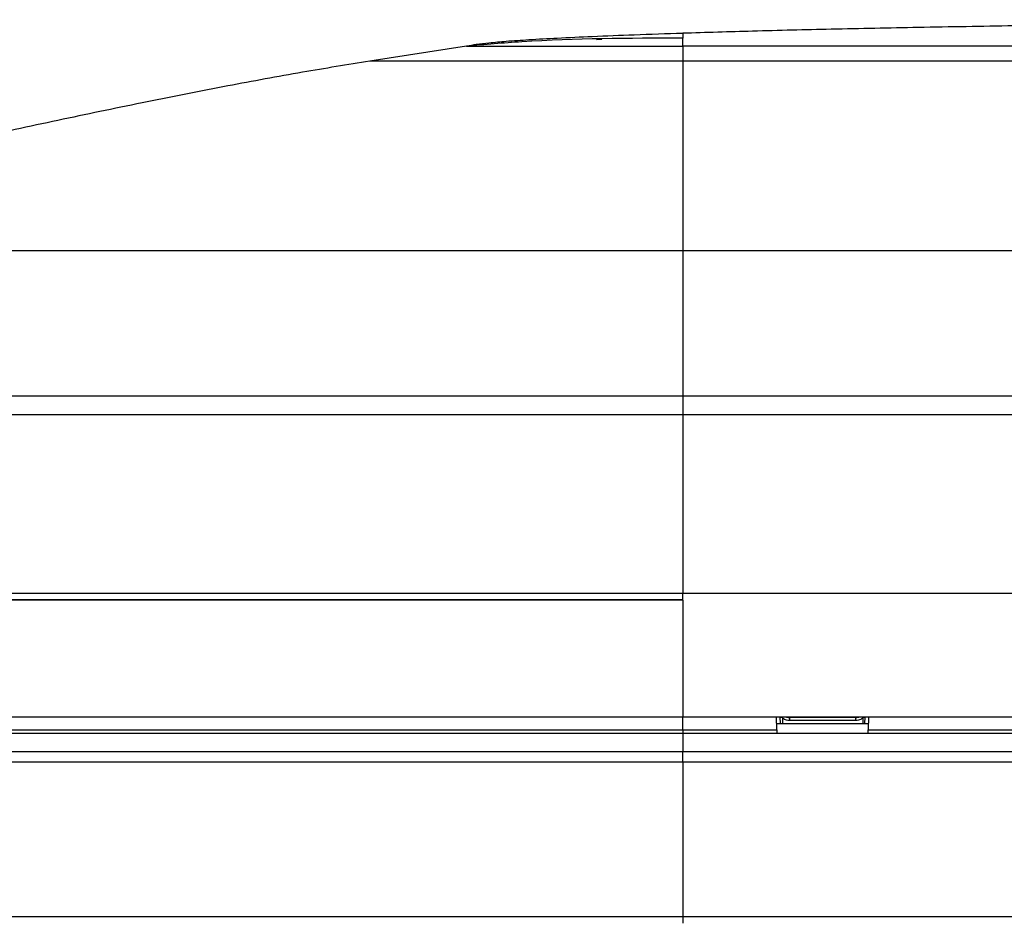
# Model space of a CAD drawing. Header units: millimetres. Extents: x 1141 to 9683, y 1625 to 6203.
# Tile 27 of 118: x 1295 to 1436, y 4050 to 4179. Entities that reach past the tile are written whole.
import ezdxf

# ---------------------------------------------------------------- set-up
doc = ezdxf.new("R2010")
doc.units = ezdxf.units.MM
doc.header["$LTSCALE"] = 25

msp = doc.modelspace()

# ---------------------------------------------------------------- linework, layer by layer
at = {"color": 7, "linetype": 'Continuous', "lineweight": 25}
for p, q in [((1378.43, 4175.71), (1377.64, 4175.68)), ((1359.07, 4174.76), (1345.24, 4172.62)), ((1389.99, 4174.76), (1389.99, 4172.62)), ((1569.99, 4174.76), (1389.99, 4174.76)), ((1749.99, 4172.62), (1389.99, 4172.62)), ((1221.1, 4145.54), (1389.99, 4145.54)), ((1389.99, 4145.54), (1389.99, 4124.75)), ((1389.99, 4145.54), (1749.99, 4145.54)), ((1218.62, 4124.75), (1389.99, 4124.75)), ((1389.99, 4124.75), (1389.99, 4122.01)), ((1389.99, 4124.75), (1566.61, 4124.75)), ((1389.99, 4122.01), (1142.02, 4122.01)), ((1389.99, 4122.01), (1389.99, 4096.51)), ((1749.99, 4122.01), (1389.99, 4122.01)), ((1140.69, 4096.51), (1389.99, 4096.51)), ((1141.13, 4095.61), (1389.99, 4095.61)), ((1389.99, 4095.51), (1141.14, 4095.51)), ((1389.99, 4095.51), (1389.99, 4096.51)), ((1389.99, 4096.51), (1749.99, 4096.51)), ((1389.99, 4095.51), (1389.99, 4078.81)), ((1141.13, 4078.81), (1389.99, 4078.81)), ((1389.99, 4078.81), (1749.99, 4078.81)), ((1389.99, 4076.96), (1389.99, 4078.81)), ((1403.45, 4076.96), (1403.42, 4078.81)), ((1403.96, 4077.81), (1403.94, 4078.81)), ((1403.94, 4078.77), (1404.24, 4078.77)), ((1403.94, 4078.77), (1404.24, 4078.77)), ((1404.24, 4078.78), (1404.24, 4078.81)), ((1404.24, 4078.78), (1404.24, 4077.81)), ((1405.24, 4078.73), (1405.24, 4078.31)), ((1414.74, 4078.73), (1405.24, 4078.73)), ((1414.74, 4078.31), (1414.74, 4078.73)), ((1415.74, 4078.81), (1415.74, 4078.78)), ((1415.74, 4078.78), (1415.74, 4077.81)), ((1415.74, 4078.77), (1416.03, 4078.77)), ((1415.74, 4078.77), (1416.03, 4078.77)), ((1416.03, 4078.81), (1416.01, 4077.81)), ((1416.55, 4078.81), (1416.52, 4076.96)), ((1140.68, 4076.96), (1389.99, 4076.96)), ((1389.99, 4076.96), (1389.99, 4076.47)), ((1389.99, 4076.96), (1403.45, 4076.96)), ((1416.53, 4077.81), (1403.44, 4077.81)), ((1403.45, 4076.96), (1403.46, 4076.87)), ((1414.74, 4078.31), (1405.24, 4078.31)), ((1416.51, 4076.47), (1416.52, 4076.96)), ((1416.52, 4076.96), (1438.97, 4076.96)), ((1140.65, 4076.47), (1389.99, 4076.47)), ((1389.99, 4076.47), (1389.99, 4073.81)), ((1389.99, 4076.47), (1403.46, 4076.47)), ((1403.46, 4076.87), (1403.46, 4076.47)), ((1403.46, 4076.87), (1403.46, 4076.47)), ((1403.46, 4076.47), (1403.46, 4076.47)), ((1403.46, 4076.47), (1416.51, 4076.47)), ((1416.51, 4076.47), (1438.98, 4076.47)), ((1389.99, 4073.81), (1140.79, 4073.81)), ((1749.99, 4073.81), (1389.99, 4073.81)), ((1389.99, 4072.31), (1389.99, 4073.81)), ((1389.99, 4072.31), (1141.25, 4072.31)), ((1389.99, 4072.31), (1389.99, 4050.26)), ((1749.99, 4072.31), (1389.99, 4072.31)), ((1142.41, 4050.26), (1389.99, 4050.26)), ((1389.99, 4050.26), (1749.99, 4050.26)), ((1389.99, 4050.26), (1389.99, 4049.31))]:
    msp.add_line(p, q, dxfattribs=at)
at = {"color": 7, "linetype": 'Continuous', "lineweight": 25, "flags": 128}
for points in [[(1405.24, 4078.31), (1405.04, 4078.31), (1404.85, 4078.34), (1404.68, 4078.38), (1404.53, 4078.44), (1404.4, 4078.51), (1404.31, 4078.6), (1404.26, 4078.68), (1404.24, 4078.78)], [(1415.74, 4078.78), (1415.72, 4078.68), (1415.66, 4078.6), (1415.57, 4078.51), (1415.44, 4078.44), (1415.29, 4078.38), (1415.12, 4078.34), (1414.93, 4078.31), (1414.74, 4078.31)]]:
    msp.add_lwpolyline(points, dxfattribs=at)
at = {"color": 7, "linetype": 'Continuous', "lineweight": 25}
for centre, start, end in [((1405.21, 4080.56), 252.9438, 270.6946), ((1414.76, 4080.56), 269.3054, 287.0562)]:
    msp.add_arc(centre, 1.83, start, end, dxfattribs=at)
for points, knots in [([(1569.99, 4178.55), (1562.56, 4178.54), (1548.04, 4178.54), (1526.77, 4178.47), (1506.53, 4178.38), (1487.38, 4178.24), (1469.35, 4178.08), (1452.8, 4177.89), (1437.71, 4177.67), (1424.08, 4177.44), (1411.63, 4177.19), (1400.4, 4176.92), (1393.32, 4176.7), (1389.99, 4176.6)], [0, 0, 0, 0, 0.123658, 0.241862, 0.35434, 0.460819, 0.561023, 0.654682, 0.73675, 0.812537, 0.881819, 0.944378, 1, 1, 1, 1]), ([(1389.99, 4176.59), (1387.67, 4176.51), (1383.36, 4176.37), (1377.37, 4176.14), (1372.35, 4175.9), (1368.25, 4175.67), (1364.99, 4175.45), (1362.49, 4175.23), (1360.61, 4175.01), (1359.54, 4174.84), (1359.07, 4174.76)], [0, 0, 0, 0, 0.226537, 0.420324, 0.582354, 0.714302, 0.818614, 0.898089, 0.956121, 1, 1, 1, 1]), ([(1389.99, 4175.91), (1382.31, 4175.89), (1371.99, 4175.85), (1361.71, 4174.99), (1359.07, 4174.76)], [0, 0, 0, 0, 0.743568, 1, 1, 1, 1]), ([(1389.99, 4176.6), (1389.99, 4176.6), (1389.99, 4176.59), (1389.99, 4176.56), (1389.99, 4176.5), (1389.99, 4176.42), (1389.99, 4176.32), (1389.99, 4176.2), (1389.99, 4176.07), (1389.99, 4175.96), (1389.99, 4175.91)], [0, 0, 0, 0, 0.156557, 0.304975, 0.444814, 0.575636, 0.697004, 0.808479, 0.909624, 1, 1, 1, 1]), ([(1389.99, 4174.76), (1389.99, 4174.88), (1389.99, 4175.22), (1389.99, 4175.54), (1389.99, 4175.75), (1389.99, 4175.91)], [0, 0, 0, 0, 0.100198, 0.301774, 1, 1, 1, 1]), ([(1359.07, 4174.76), (1359.12, 4174.76), (1359.22, 4174.76), (1360.05, 4174.76), (1361.56, 4174.76), (1364.12, 4174.76), (1367.99, 4174.76), (1372.7, 4174.76), (1377.48, 4174.76), (1381.96, 4174.76), (1385.94, 4174.76), (1388.64, 4174.76), (1389.99, 4174.76)], [0, 0, 0, 0, 0.083364, 0.166751, 0.250116, 0.375058, 0.5, 0.624942, 0.749884, 0.833249, 0.916636, 1, 1, 1, 1]), ([(1345.24, 4172.62), (1342.03, 4172.1), (1335.24, 4171), (1324.63, 4169.03), (1313.22, 4166.78), (1301.32, 4164.3), (1289.99, 4161.86), (1279.54, 4159.54), (1270.19, 4157.42), (1261.38, 4155.38), (1253.28, 4153.48), (1246.02, 4151.75), (1239.71, 4150.23), (1234.42, 4148.94), (1230.15, 4147.88), (1226.85, 4147.05), (1224.39, 4146.42), (1222.57, 4145.94), (1221.55, 4145.66), (1221.1, 4145.54)], [0, 0, 0, 0, 0.076775, 0.162286, 0.25463, 0.351294, 0.449321, 0.528012, 0.603964, 0.67562, 0.741475, 0.800473, 0.85173, 0.894602, 0.929062, 0.955524, 0.974908, 0.989021, 1, 1, 1, 1]), ([(1389.99, 4172.62), (1388.19, 4172.62), (1384.51, 4172.62), (1378.97, 4172.62), (1373.9, 4172.62), (1369.38, 4172.62), (1365.44, 4172.62), (1361.72, 4172.62), (1358.29, 4172.62), (1355.19, 4172.62), (1352.47, 4172.62), (1350.18, 4172.62), (1348.12, 4172.62), (1346.5, 4172.62), (1345.43, 4172.62), (1345.3, 4172.62), (1345.24, 4172.62)], [0, 0, 0, 0, 0.076805, 0.156939, 0.239951, 0.303775, 0.368607, 0.434128, 0.5, 0.565872, 0.631393, 0.696225, 0.760049, 0.843061, 0.923195, 1, 1, 1, 1]), ([(1389.99, 4172.62), (1389.99, 4172.1), (1389.99, 4171), (1389.99, 4169.03), (1389.99, 4166.78), (1389.99, 4164.3), (1389.99, 4161.86), (1389.99, 4159.54), (1389.99, 4157.42), (1389.99, 4155.38), (1389.99, 4153.48), (1389.99, 4151.75), (1389.99, 4150.23), (1389.99, 4148.94), (1389.99, 4147.88), (1389.99, 4147.05), (1389.99, 4146.42), (1389.99, 4145.94), (1389.99, 4145.66), (1389.99, 4145.54)], [0, 0, 0, 0, 0.076775, 0.162286, 0.25463, 0.351294, 0.449321, 0.528012, 0.603964, 0.67562, 0.741475, 0.800473, 0.85173, 0.894602, 0.929062, 0.955524, 0.974908, 0.989021, 1, 1, 1, 1])]:
    msp.add_open_spline(points, degree=3, knots=knots, dxfattribs=at)

doc.saveas('drawing.dxf')
